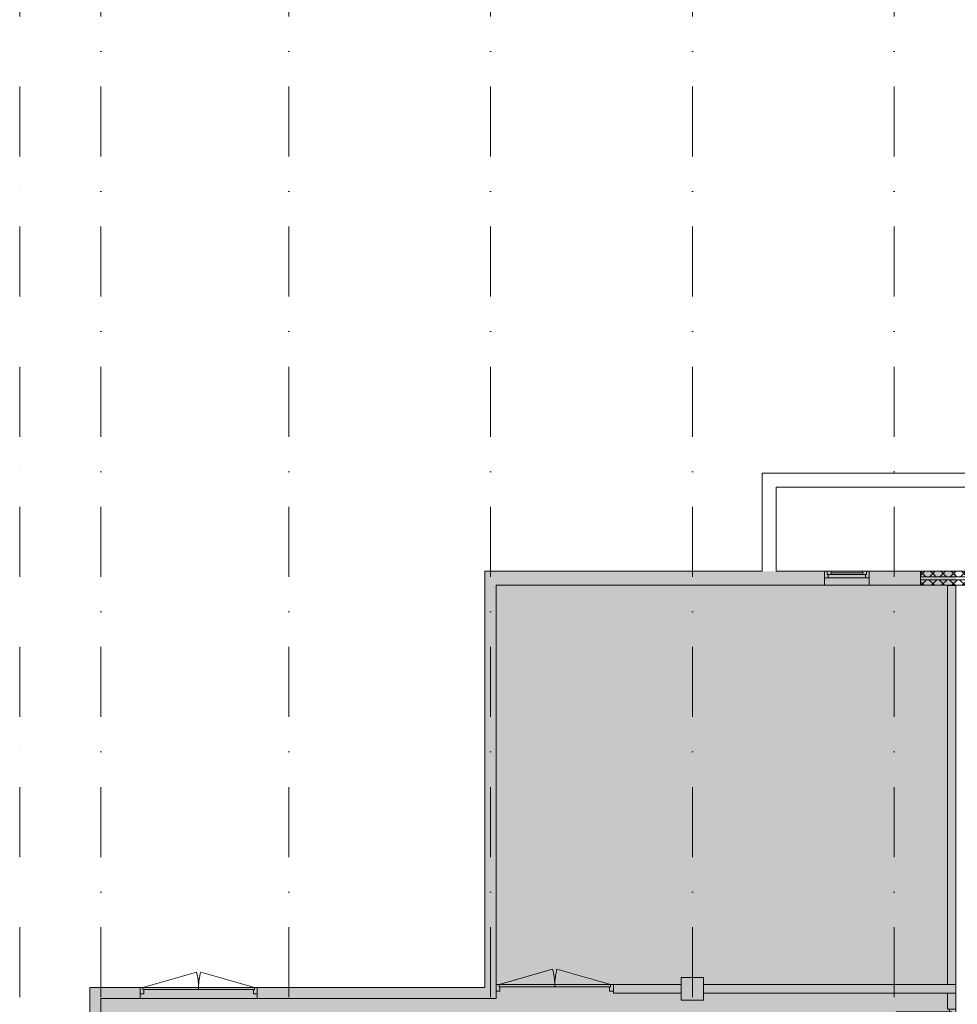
# Model space of a CAD drawing. Header units: millimetres. Extents: x -54205 to 99702, y -35458 to 70878.
# Tile 3 of 226: x -53150 to -36425, y 16489 to 34059. Entities that reach past the tile are written whole.
import ezdxf
from ezdxf.enums import TextEntityAlignment as Align

# ---------------------------------------------------------------- set-up
doc = ezdxf.new("R2010")
doc.units = ezdxf.units.MM
doc.header["$MEASUREMENT"] = 0
doc.linetypes.add('streep-punt', pattern=[2500, 1250, -625, 0, -625])
for name, color, linetype in [('0 2D arcering', 7, 'Continuous'), ('21_0 NC Buitenwanden', 7, 'Continuous'), ('21_0 NC Buitenwanden Deuren', 7, 'Continuous'), ('21_0 NC Buitenwanden Ramen', 7, 'Continuous'), ('22 NC Binnenwanden', 7, 'Continuous'), ('22 NC Binnenwanden Deuren', 7, 'Continuous'), ('22 NC Binnenwanden Laagscheidingslijnen', 7, 'Continuous'), ('23 Vloeren', 7, 'Continuous'), ('28 Draagconstructies', 7, 'Continuous'), ('New_21_0 NC Buitenwanden', 7, 'Continuous'), ('New_21_0 NC Buitenwanden Doorsnede-arcering', 7, 'Continuous'), ('New_21_0 NC Buitenwanden Ramen', 7, 'Continuous'), ('New_22 NC Binnenwanden', 7, 'Continuous'), ('New_22 NC Binnenwanden Deuren', 7, 'Continuous'), ('New_Ruimtefuncties Zone omranding', 7, 'Continuous'), ('Stramien', 7, 'Continuous')]:
    doc.layers.add(name, color=color, linetype=linetype)
doc.styles.add('GENERATED_STYLE_1', font='arial.ttf')
pattern_1 = [(45, (0, 0), (-91.9239, 91.9239), []), (135, (0, 0), (91.9239, 91.9239), [])]

# ---------------------------------------------------------------- blocks, each defined once
blk = doc.blocks.new('Slab_4_1', base_point=(-44650, 6766))
at = {"layer": '23 Vloeren', "color": 255, "linetype": 'Continuous', "lineweight": 0, "flags": 128}
blk.add_lwpolyline([(-44650, 6766), (-1600, 6766), (-1600, 23966), (-44650, 23966), (-44650, 16591), (-51700, 16591), (-51700, 13866), (-52800, 13866), (-52800, 9271), (-49664, 9271), (-49664, 6616), (-47450, 6616), (-47450, 8366), (-45550, 8366), (-45550, 13866), (-44650, 13866)], close=True, dxfattribs=at)
blk = doc.blocks.new('R1 27')
at = {"layer": '21_0 NC Buitenwanden Ramen', "color": 9, "linetype": 'Continuous', "lineweight": 0}
for p, q in [((-400, 0), (400, 0)), ((-400, -250), (400, -250))]:
    blk.add_line(p, q, dxfattribs=at)
at = {"layer": '21_0 NC Buitenwanden Ramen', "color": 1, "linetype": 'Continuous', "lineweight": 0}
for p, q in [((-400, 0), (-350, 0)), ((-400, 0), (-400, -114)), ((-400, 0), (-400, -114)), ((-350, 0), (-350, -54)), ((-350, 0), (-283, 0)), ((-350, -54), (-350, 0)), ((-283, 0), (283, 0)), ((-283, 0), (-283, -54)), ((-283, 0), (283, 0)), ((283, -54), (283, 0)), ((283, 0), (350, 0)), ((350, -54), (350, 0)), ((350, 0), (400, 0)), ((350, 0), (350, -54)), ((400, 0), (400, -114)), ((400, 0), (400, -114)), ((-333, -114), (-400, -114)), ((-400, -114), (-400, -250)), ((-350, -54), (-333, -54)), ((-283, -54), (-350, -54)), ((-333, -54), (-333, -114)), ((333, -114), (-333, -114)), ((-283, -27), (283, -27)), ((283, -54), (-283, -54)), ((350, -54), (283, -54)), ((333, -114), (333, -54)), ((333, -54), (350, -54)), ((400, -114), (333, -114)), ((400, -114), (400, -250))]:
    blk.add_line(p, q, dxfattribs=at)
blk = doc.blocks.new('R rechthoekige opening 27_2')
at = {"layer": 'New_21_0 NC Buitenwanden Ramen', "color": 9, "linetype": 'Continuous', "lineweight": 0}
for p, q in [((-1350, 136), (1350, 136)), ((-1350, -114), (1350, -114))]:
    blk.add_line(p, q, dxfattribs=at)
at = {"layer": 'New_21_0 NC Buitenwanden Ramen', "color": 1, "linetype": 'Continuous', "lineweight": 0}
for p, q in [((-1350, 0), (-1350, 136)), ((-1350, -114), (-1350, 0)), ((1350, 0), (1350, 136)), ((1350, -114), (1350, 0))]:
    blk.add_line(p, q, dxfattribs=at)
blk = doc.blocks.new('Wall_62_1', base_point=(-1600, 23966))
at = {"layer": '21_0 NC Buitenwanden', "color": 1, "linetype": 'Continuous', "lineweight": 0}
for p, q in [((-38795, 24216), (-38795, 24102)), ((-38795, 24102), (-38795, 23966)), ((-37995, 24216), (-37995, 24102)), ((-37995, 24102), (-37995, 23966)), ((-37079, 24216), (-37079, 24102)), ((-37079, 24102), (-37079, 23966))]:
    blk.add_line(p, q, dxfattribs=at)
at = {"layer": '21_0 NC Buitenwanden', "color": 1, "linetype": 'Continuous', "lineweight": 0, "flags": 128}
for points in [[(-44850, 24216), (-44850, 23966)], [(-39904, 24216), (-44850, 24216)], [(-38795, 24216), (-39654, 24216)], [(-37079, 24216), (-37995, 24216)], [(-44650, 23966), (-38795, 23966)], [(-37995, 23966), (-37079, 23966)]]:
    blk.add_lwpolyline(points, dxfattribs=at)
at = {"layer": '21_0 NC Buitenwanden Ramen', "color": 1, "linetype": 'Continuous', "lineweight": 0, "zscale": 1000}
blk.add_blockref('R1 27', (-38395, 24216), dxfattribs=at)
at = {"layer": 'New_21_0 NC Buitenwanden Ramen', "color": 1, "linetype": 'Continuous', "lineweight": 0, "xscale": -1, "zscale": 1000, "rotation": 179.9999999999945}
blk.add_blockref('R rechthoekige opening 27_2', (-35729, 24102), dxfattribs=at)
blk = doc.blocks.new('D2 bl 27')
at = {"layer": 'New_22 NC Binnenwanden Deuren', "color": 1, "linetype": 'Continuous', "lineweight": 0}
for p, q in [((-950, 0), (-950, 950)), ((950, 0), (950, 950)), ((-1000, 0), (-1000, 36)), ((-950, 0), (-1000, 0)), ((-1000, 0), (-1000, -114)), ((-1000, -114), (-1000, 0)), ((-1000, -114), (-1000, 0)), ((-950, -40), (-950, 0)), ((0, 0), (-950, 0)), ((-950, 0), (-950, -40)), ((0, 0), (950, 0)), ((0, -40), (0, 0)), ((0, -40), (0, 0)), ((1000, 0), (950, 0)), ((950, 0), (950, -40)), ((950, 0), (950, -40)), ((1000, 0), (1000, 36)), ((1000, -114), (1000, 0)), ((1000, -114), (1000, 0)), ((1000, -114), (1000, 0)), ((-1000, -114), (-933, -114)), ((-933, -40), (-950, -40)), ((-950, -40), (0, -40)), ((-933, -114), (-933, -40)), ((950, -40), (0, -40)), ((950, -40), (933, -40)), ((933, -40), (933, -114)), ((933, -114), (1000, -114))]:
    blk.add_line(p, q, dxfattribs=at)
for centre, start, end in [((-950, 0), 0, 90), ((950, 0), 90, 180)]:
    blk.add_arc(centre, 950, start, end, dxfattribs=at)
blk = doc.blocks.new('Wall_63_1', base_point=(-36450, 6766))
at = {"layer": '22 NC Binnenwanden Laagscheidingslijnen', "color": 1, "linetype": 'Continuous', "lineweight": 0}
for p, q in [((-36450, 16841), (-36600, 16841)), ((-36600, 16691), (-36450, 16691)), ((-36450, 14037), (-36600, 14037)), ((-36600, 13887), (-36450, 13887))]:
    blk.add_line(p, q, dxfattribs=at)
at = {"layer": 'New_22 NC Binnenwanden', "color": 1, "linetype": 'Continuous', "lineweight": 0}
for p, q in [((-36564, 16403), (-36600, 16403)), ((-36450, 16403), (-36564, 16403)), ((-36564, 14403), (-36600, 14403)), ((-36450, 14403), (-36564, 14403))]:
    blk.add_line(p, q, dxfattribs=at)
at = {"layer": 'New_22 NC Binnenwanden', "color": 1, "linetype": 'Continuous', "lineweight": 0, "flags": 128}
for points in [[(-36450, 23965), (-36600, 23965)], [(-36600, 23965), (-36600, 16841)], [(-36450, 16403), (-36450, 23965)], [(-36600, 16691), (-36600, 16403)], [(-36600, 14403), (-36600, 14037)], [(-36450, 6766), (-36450, 14403)], [(-36600, 13887), (-36600, 6766)], [(-36600, 6766), (-36450, 6766)]]:
    blk.add_lwpolyline(points, dxfattribs=at)
at = {"layer": 'New_22 NC Binnenwanden Deuren', "color": 1, "linetype": 'Continuous', "lineweight": 0, "xscale": -1, "zscale": 1000, "rotation": 90}
blk.add_blockref('D2 bl 27', (-36564, 15403), dxfattribs=at)
blk = doc.blocks.new('Wall_68_1', base_point=(-39904, 23966))
at = {"layer": '21_0 NC Buitenwanden', "color": 1, "linetype": 'Continuous', "lineweight": 0, "flags": 128}
for points in [[(-39904, 25966), (-39654, 25966)], [(-39904, 25966), (-39904, 24216)], [(-39654, 24216), (-39654, 25716)]]:
    blk.add_lwpolyline(points, dxfattribs=at)
blk = doc.blocks.new('Wall_69_1', base_point=(-39904, 25966))
at = {"layer": '21_0 NC Buitenwanden', "color": 1, "linetype": 'Continuous', "lineweight": 0, "flags": 128}
for points in [[(-8264, 25966), (-39654, 25966)], [(-39654, 25716), (-8514, 25716)]]:
    blk.add_lwpolyline(points, dxfattribs=at)
blk = doc.blocks.new('Wall_90_1', base_point=(-40950, 16766))
at = {"layer": '22 NC Binnenwanden', "color": 1, "linetype": 'Continuous', "lineweight": 0, "flags": 128}
for points in [[(-36600, 16841), (-40950, 16841)], [(-40950, 16691), (-36600, 16691)]]:
    blk.add_lwpolyline(points, dxfattribs=at)
at = {"layer": '22 NC Binnenwanden Laagscheidingslijnen', "color": 1, "linetype": 'Continuous', "lineweight": 0}
for p, q in [((-36450, 16841), (-36600, 16841)), ((-36600, 16691), (-36450, 16691))]:
    blk.add_line(p, q, dxfattribs=at)
at = {"layer": 'New_22 NC Binnenwanden', "color": 1, "linetype": 'Continuous', "lineweight": 0}
blk.add_line((-36450, 16691), (-36450, 16841), dxfattribs=at)
blk = doc.blocks.new('D2 bl 27_2')
at = {"layer": '22 NC Binnenwanden Deuren', "color": 1, "linetype": 'Continuous', "lineweight": 0}
for p, q in [((-995, 0), (-39, 274)), ((995, 0), (39, 274)), ((-995, 0), (-1045, 0)), ((-1045, 0), (-1045, -114)), ((-1045, 0), (-1045, -114)), ((-1045, 0), (-1045, -114)), ((-995, -40), (-995, 0)), ((0, 0), (-995, 0)), ((-995, 0), (-995, -40)), ((0, 0), (995, 0)), ((0, -40), (0, 0)), ((0, -40), (0, 0)), ((1045, 0), (995, 0)), ((995, 0), (995, -40)), ((995, 0), (995, -40)), ((1045, -114), (1045, 0)), ((1045, 0), (1045, -114)), ((1045, 0), (1045, -114)), ((-1045, -114), (-978, -114)), ((-1045, -114), (-1045, -150)), ((-978, -40), (-995, -40)), ((-995, -40), (0, -40)), ((-978, -114), (-978, -40)), ((995, -40), (0, -40)), ((995, -40), (978, -40)), ((978, -40), (978, -114)), ((978, -114), (1045, -114)), ((1045, -114), (1045, -150))]:
    blk.add_line(p, q, dxfattribs=at)
for centre, start, end in [((-995, 0), 0, 16), ((995, 0), 164, 180)]:
    blk.add_arc(centre, 995, start, end, dxfattribs=at)
blk = doc.blocks.new('Wall_91_1', base_point=(-44750, 16766))
at = {"layer": '22 NC Binnenwanden', "color": 1, "linetype": 'Continuous', "lineweight": 0}
for p, q in [((-44650, 16841), (-44650, 16727)), ((-44650, 16727), (-44650, 16691)), ((-42560, 16841), (-42560, 16727)), ((-42560, 16727), (-42560, 16691))]:
    blk.add_line(p, q, dxfattribs=at)
at = {"layer": '22 NC Binnenwanden', "color": 1, "linetype": 'Continuous', "lineweight": 0, "flags": 128}
for points in [[(-41350, 16841), (-42560, 16841)], [(-42560, 16691), (-41350, 16691)]]:
    blk.add_lwpolyline(points, dxfattribs=at)
at = {"layer": '22 NC Binnenwanden Deuren', "color": 1, "linetype": 'Continuous', "lineweight": 0, "zscale": 1000}
blk.add_blockref('D2 bl 27_2', (-43605, 16841), dxfattribs=at)
blk = doc.blocks.new('Wall_93_1', base_point=(-44750, 16691))
at = {"layer": '21_0 NC Buitenwanden', "color": 1, "linetype": 'Continuous', "lineweight": 0, "flags": 128}
for points in [[(-44850, 23966), (-44850, 16791)], [(-44650, 16841), (-44650, 23966)], [(-44650, 16591), (-44850, 16591)], [(-44650, 16591), (-44650, 16691)]]:
    blk.add_lwpolyline(points, dxfattribs=at)
blk = doc.blocks.new('D2 27_5')
at = {"layer": '21_0 NC Buitenwanden Deuren', "color": 1, "linetype": 'Continuous', "lineweight": 0}
for p, q in [((-995, 0), (-39, 274)), ((995, 0), (39, 274)), ((-995, 0), (-1045, 0)), ((-1045, 0), (-1045, -114)), ((-1045, 0), (-1045, -114)), ((-1045, 0), (-1045, -114)), ((-995, -40), (-995, 0)), ((0, 0), (-995, 0)), ((-995, 0), (-995, -40)), ((0, 0), (995, 0)), ((0, -40), (0, 0)), ((0, -40), (0, 0)), ((1045, 0), (995, 0)), ((995, 0), (995, -40)), ((995, 0), (995, -40)), ((1045, -114), (1045, 0)), ((1045, 0), (1045, -114)), ((1045, 0), (1045, -114)), ((-1045, -114), (-978, -114)), ((-1045, -114), (-1045, -200)), ((-978, -40), (-995, -40)), ((-995, -40), (0, -40)), ((-978, -114), (-978, -40)), ((995, -40), (0, -40)), ((995, -40), (978, -40)), ((978, -40), (978, -114)), ((978, -114), (1045, -114)), ((1045, -114), (1045, -200))]:
    blk.add_line(p, q, dxfattribs=at)
for centre, start, end in [((-995, 0), 0, 16), ((995, 0), 164, 180)]:
    blk.add_arc(centre, 995, start, end, dxfattribs=at)
blk = doc.blocks.new('Wall_94_1', base_point=(-44750, 16691))
at = {"layer": '21_0 NC Buitenwanden', "color": 1, "linetype": 'Continuous', "lineweight": 0}
for p, q in [((-51004, 16791), (-51004, 16677)), ((-48914, 16791), (-48914, 16677)), ((-51004, 16677), (-51004, 16591)), ((-48914, 16677), (-48914, 16591))]:
    blk.add_line(p, q, dxfattribs=at)
at = {"layer": '21_0 NC Buitenwanden', "color": 1, "linetype": 'Continuous', "lineweight": 0, "flags": 128}
for points in [[(-51900, 16791), (-51900, 16591)], [(-51004, 16791), (-51900, 16791)], [(-44850, 16791), (-48914, 16791)], [(-51700, 16591), (-51004, 16591)], [(-48914, 16591), (-44850, 16591)]]:
    blk.add_lwpolyline(points, dxfattribs=at)
at = {"layer": '21_0 NC Buitenwanden Deuren', "color": 1, "linetype": 'Continuous', "lineweight": 0, "zscale": 1000}
blk.add_blockref('D2 27_5', (-49959, 16791), dxfattribs=at)
blk = doc.blocks.new('Wall_95_1', base_point=(-51800, 16691))
at = {"layer": '21_0 NC Buitenwanden', "color": 1, "linetype": 'Continuous', "lineweight": 0, "flags": 128}
for points in [[(-51900, 16591), (-51900, 14066)], [(-51700, 14066), (-51700, 16591)]]:
    blk.add_lwpolyline(points, dxfattribs=at)
blk = doc.blocks.new('Wall_126_1', base_point=(-34379, 24216))
at = {"layer": 'New_21_0 NC Buitenwanden Doorsnede-arcering', "linetype": 'Continuous', "lineweight": 0, "true_color": 0x000000}
h = blk.add_hatch(dxfattribs=at)
h.set_pattern_fill('205_Ongewapend_beton_0001', color=18, style=0, pattern_type=2)
h.set_pattern_definition(pattern_1)
h.paths.add_polyline_path([(-34379, 24216), (-37079, 24216), (-37079, 24116), (-34379, 24116)])
at = {"layer": 'New_21_0 NC Buitenwanden', "color": 1, "linetype": 'Continuous', "lineweight": 0, "flags": 128}
for points in [[(-34379, 24216), (-37079, 24216)], [(-37079, 24216), (-37079, 24116)], [(-37079, 24116), (-34379, 24116)], [(-34379, 24116), (-34379, 24216)]]:
    blk.add_lwpolyline(points, dxfattribs=at)
blk = doc.blocks.new('Wall_295_1', base_point=(-34379, 23966))
at = {"layer": 'New_21_0 NC Buitenwanden Doorsnede-arcering', "linetype": 'Continuous', "lineweight": 0, "true_color": 0x000000}
h = blk.add_hatch(dxfattribs=at)
h.set_pattern_fill('205_Ongewapend_beton_0001', color=18, style=0, pattern_type=2)
h.set_pattern_definition(pattern_1)
h.paths.add_polyline_path([(-34379, 24066), (-37079, 24066), (-37079, 23966), (-34379, 23966)])
at = {"layer": 'New_21_0 NC Buitenwanden', "color": 1, "linetype": 'Continuous', "lineweight": 0, "flags": 128}
for points in [[(-34379, 24066), (-37079, 24066)], [(-37079, 24066), (-37079, 23966)], [(-37079, 23966), (-34379, 23966)], [(-34379, 23966), (-34379, 24066)]]:
    blk.add_lwpolyline(points, dxfattribs=at)
blk = doc.blocks.new('Column_37_1', base_point=(-41150, 16766))
at = {"layer": '28 Draagconstructies', "color": 3, "linetype": 'Continuous', "lineweight": 0, "flags": 128}
blk.add_lwpolyline([(-41350, 16566), (-40950, 16566), (-40950, 16966), (-41350, 16966)], close=True, dxfattribs=at)
blk = doc.blocks.new('Standard grid marker')
at = {"layer": 'Stramien', "color": 1, "linetype": 'streep-punt', "lineweight": 0}
blk.add_line((1000, 0), (61400, 0), dxfattribs=at)
at = {"layer": 'Stramien', "color": 2, "lineweight": 0, "style": 'GENERATED_STYLE_1'}
for tag, p in [('AC_MarkerText_1_0', (-245, -80)), ('AC_MarkerText_1_1', (63155, -80))]:
    blk.add_attdef(tag, text='', height=350, rotation=270, dxfattribs=at).set_placement(p, align=Align.TOP_CENTER)
blk = doc.blocks.new('Standard grid marker_7')
at = {"layer": 'Stramien', "color": 1, "linetype": 'streep-punt', "lineweight": 0}
blk.add_line((1000, 0), (61400, 0), dxfattribs=at)
at = {"layer": 'Stramien', "color": 2, "lineweight": 0, "style": 'GENERATED_STYLE_1'}
for tag, p in [('AC_MarkerText_1_0', (-245, -80)), ('AC_MarkerText_1_1', (63155, -80))]:
    blk.add_attdef(tag, text='', height=350, rotation=270, dxfattribs=at).set_placement(p, align=Align.TOP_CENTER)

msp = doc.modelspace()

# ---------------------------------------------------------------- hatches: boundary and pattern name
at = {"layer": '0 2D arcering', "linetype": 'Continuous', "lineweight": 0, "true_color": 0x686b6c}
msp.add_hatch(color=251, dxfattribs=at).paths.add_polyline_path([(-53050, 6365.6), (-53050, 14065.6), (-51900, 14065.6), (-51900, 16790.6), (-44850, 16790.6), (-44850, 24215.6), (-36450, 24215.6), (-36450, 6515.6), (-44650, 6515.6), (-44650, 6365.6)])

# ---------------------------------------------------------------- linework, layer by layer
at = {"layer": 'New_Ruimtefuncties Zone omranding', "color": 7, "linetype": 'Continuous', "lineweight": 0, "true_color": 0xd5f4ff, "flags": 128}
msp.add_lwpolyline([(-36450, 23965.5), (-36450, 6765.6), (-1600, 6765.6), (-1600, 23965.6)], close=True, dxfattribs=at)

# ---------------------------------------------------------------- block references
at = {"layer": '21_0 NC Buitenwanden', "color": 1, "lineweight": 0}
for name, p in [('Wall_68_1', (-39903.8, 23965.6)), ('Wall_69_1', (-39904.1, 25966.3)), ('Wall_62_1', (-1600, 23965.6)), ('Wall_93_1', (-44750, 16690.6)), ('Wall_94_1', (-44750, 16690.6)), ('Wall_95_1', (-51800, 16690.6))]:
    msp.add_blockref(name, p, dxfattribs=at)
at = {"layer": '22 NC Binnenwanden', "color": 1, "lineweight": 0}
for name, p in [('Wall_91_1', (-44750, 16765.6)), ('Wall_90_1', (-40950, 16765.6))]:
    msp.add_blockref(name, p, dxfattribs=at)
at = {"layer": '23 Vloeren', "color": 255, "linetype": 'Continuous', "lineweight": 0}
msp.add_blockref('Slab_4_1', (-44650, 6765.6), dxfattribs=at)
at = {"layer": '28 Draagconstructies', "color": 3, "lineweight": 0}
msp.add_blockref('Column_37_1', (-41150, 16765.6), dxfattribs=at)
at = {"layer": 'New_21_0 NC Buitenwanden', "color": 1, "lineweight": 0}
for name, p in [('Wall_126_1', (-34379.3, 24215.6)), ('Wall_295_1', (-34379.3, 23965.6))]:
    msp.add_blockref(name, p, dxfattribs=at)
at = {"layer": 'New_22 NC Binnenwanden', "color": 1, "lineweight": 0}
msp.add_blockref('Wall_63_1', (-36450, 6765.6), dxfattribs=at)
at = {"layer": 'Stramien', "color": 1, "linetype": 'Continuous', "lineweight": 0, "zscale": 1000, "rotation": 90}
for name, p in [('Standard grid marker', (-53150, -1884.3)), ('Standard grid marker_7', (-51700, -1884.3)), ('Standard grid marker', (-48350, -1884.3)), ('Standard grid marker', (-44750, -1884.3)), ('Standard grid marker', (-41150, -1884.3)), ('Standard grid marker', (-37550, -1884.3))]:
    msp.add_blockref(name, p, dxfattribs=at)

doc.saveas('drawing.dxf')
